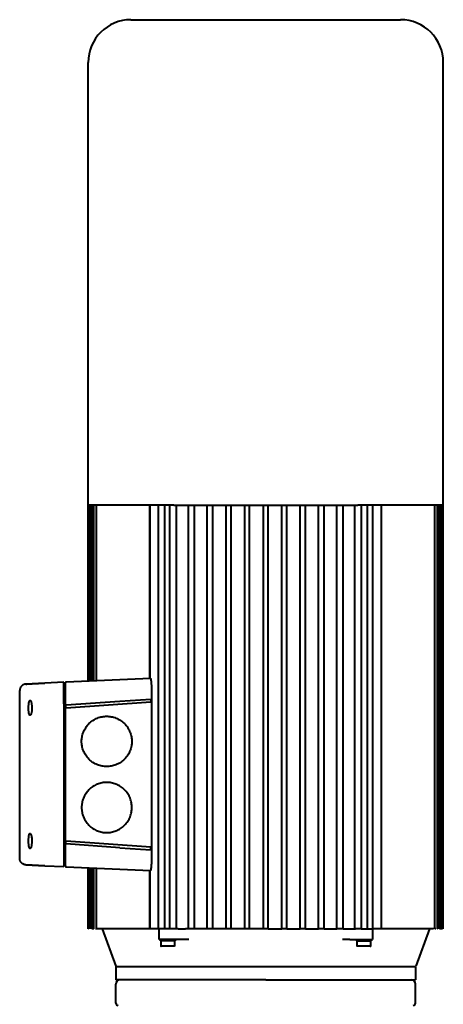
# Model space of a CAD drawing. Header units: millimetres. Extents: x -4428 to 3866, y -3426 to 3855.
# Tile 83 of 191: x -1404 to -1206, y 1224 to 1685. Entities that reach past the tile are written whole.
import ezdxf

# ---------------------------------------------------------------- set-up
doc = ezdxf.new("R2010")
doc.units = ezdxf.units.MM
doc.linetypes.add('K5LT_BASIC', pattern=[0])
doc.layers.add('Системный слой', color=7, linetype='Continuous')

# ---------------------------------------------------------------- blocks, each defined once
blk = doc.blocks.new('U0')
at = {"layer": 'Системный слой', "color": 150, "linetype": 'K5LT_BASIC', "lineweight": 40, "true_color": 0x0080ff}
for p, q in [((-1352.33, 1684.57), (-1332.33, 1684.57)), ((-1332.33, 1684.57), (-1246.33, 1684.57)), ((-1246.33, 1684.57), (-1226.33, 1684.57)), ((-1372.33, 1457.57), (-1372.33, 1664.57)), ((-1206.33, 1457.57), (-1206.33, 1664.57)), ((-1372.34, 1375.17), (-1372.34, 1457.57)), ((-1372.33, 1457.57), (-1372.34, 1457.57)), ((-1332.33, 1457.57), (-1372.33, 1457.57)), ((-1372.23, 1375.18), (-1372.23, 1457.57)), ((-1371.91, 1375.19), (-1371.91, 1457.57)), ((-1371.37, 1375.22), (-1371.37, 1457.57)), ((-1370.61, 1375.25), (-1370.61, 1457.57)), ((-1369.64, 1375.3), (-1369.64, 1457.57)), ((-1368.44, 1375.35), (-1368.44, 1457.57)), ((-1343.46, 1376.5), (-1343.46, 1457.57)), ((-1343.41, 1376.5), (-1343.41, 1457.57)), ((-1339.46, 1259.43), (-1339.46, 1457.57)), ((-1336.72, 1457.57), (-1336.72, 1259.43)), ((-1334.15, 1259.43), (-1334.15, 1457.57)), ((-1332.33, 1457.57), (-1289.34, 1457.57)), ((-1331.06, 1259.43), (-1331.06, 1457.57)), ((-1325.49, 1259.43), (-1325.49, 1457.57)), ((-1322.6, 1259.43), (-1322.6, 1457.57)), ((-1316.65, 1259.43), (-1316.65, 1457.57)), ((-1314.07, 1259.43), (-1314.07, 1457.57)), ((-1307.87, 1259.43), (-1307.87, 1457.57)), ((-1305.5, 1259.43), (-1305.5, 1457.57)), ((-1299.13, 1259.43), (-1299.13, 1457.57)), ((-1296.89, 1259.43), (-1296.89, 1457.57)), ((-1290.44, 1259.43), (-1290.44, 1457.57)), ((-1289.34, 1457.57), (-1246.33, 1457.57)), ((-1288.24, 1259.43), (-1288.24, 1457.57)), ((-1281.78, 1259.43), (-1281.78, 1457.57)), ((-1279.54, 1259.43), (-1279.54, 1457.57)), ((-1273.17, 1259.43), (-1273.17, 1457.57)), ((-1270.81, 1259.43), (-1270.81, 1457.57)), ((-1264.6, 1259.43), (-1264.6, 1457.57)), ((-1262.02, 1259.43), (-1262.02, 1457.57)), ((-1256.08, 1259.43), (-1256.08, 1457.57)), ((-1253.18, 1259.43), (-1253.18, 1457.57)), ((-1247.61, 1259.43), (-1247.61, 1457.57)), ((-1206.33, 1457.57), (-1246.33, 1457.57)), ((-1244.52, 1259.43), (-1244.52, 1457.57)), ((-1241.95, 1457.57), (-1241.95, 1259.43)), ((-1239.21, 1259.43), (-1239.21, 1457.57)), ((-1235.27, 1259.43), (-1235.27, 1457.57)), ((-1235.22, 1259.43), (-1235.22, 1457.57)), ((-1210.23, 1259.43), (-1210.23, 1457.57)), ((-1209.04, 1259.43), (-1209.04, 1457.57)), ((-1208.06, 1259.43), (-1208.06, 1457.57)), ((-1207.31, 1259.43), (-1207.31, 1457.57)), ((-1206.77, 1259.43), (-1206.77, 1457.57)), ((-1206.44, 1259.43), (-1206.44, 1457.57)), ((-1206.34, 1259.43), (-1206.34, 1457.57)), ((-1401.47, 1373.84), (-1392.65, 1374.24)), ((-1392.65, 1374.24), (-1401.47, 1373.84)), ((-1401.47, 1373.84), (-1400.99, 1373.86)), ((-1383.64, 1374.66), (-1392.65, 1374.24)), ((-1383.64, 1364.65), (-1383.64, 1374.66)), ((-1383.14, 1364.69), (-1383.14, 1374.2)), ((-1383.14, 1374.2), (-1383.14, 1374.11)), ((-1383.14, 1374.2), (-1383.14, 1364.69)), ((-1383.14, 1373.42), (-1383.14, 1371.07)), ((-1343.19, 1376.51), (-1382.66, 1374.7)), ((-1404.34, 1292.3), (-1404.34, 1370.84)), ((-1383.14, 1369.03), (-1383.14, 1366.91)), ((-1383.64, 1364.65), (-1383.64, 1298.5)), ((-1383.14, 1364.69), (-1383.14, 1298.45)), ((-1382.64, 1364.09), (-1382.93, 1364.07)), ((-1382.93, 1364.07), (-1382.93, 1362.57)), ((-1382.64, 1364.09), (-1357.55, 1365.84)), ((-1342.97, 1365.37), (-1382.64, 1362.59)), ((-1357.55, 1365.84), (-1342.97, 1366.86)), ((-1342.97, 1366.51), (-1342.97, 1366.86)), ((-1342.97, 1366.51), (-1342.97, 1365.37)), ((-1342.66, 1366.52), (-1342.66, 1296.62)), ((-1382.64, 1362.59), (-1382.93, 1362.57)), ((-1382.93, 1300.57), (-1382.93, 1299.08)), ((-1382.64, 1300.55), (-1382.93, 1300.57)), ((-1382.64, 1299.06), (-1382.93, 1299.08)), ((-1382.64, 1300.55), (-1342.97, 1297.78)), ((-1357.55, 1297.3), (-1382.64, 1299.06)), ((-1383.64, 1298.5), (-1383.64, 1288.49)), ((-1383.14, 1298.45), (-1383.14, 1288.94)), ((-1383.14, 1288.94), (-1383.14, 1298.45)), ((-1383.14, 1298.12), (-1383.14, 1296.24)), ((-1357.55, 1297.3), (-1342.97, 1296.28)), ((-1342.97, 1296.64), (-1342.97, 1297.78)), ((-1342.97, 1296.64), (-1342.97, 1296.28)), ((-1383.14, 1292.07), (-1383.14, 1291.34)), ((-1383.14, 1289.73), (-1383.14, 1289.04)), ((-1392.65, 1288.9), (-1401.48, 1289.3)), ((-1392.65, 1288.9), (-1401.47, 1289.3)), ((-1401.47, 1289.3), (-1392.65, 1288.9)), ((-1392.65, 1288.9), (-1383.64, 1288.49)), ((-1382.66, 1288.44), (-1343.19, 1286.64)), ((-1372.34, 1259.43), (-1372.34, 1287.97)), ((-1372.23, 1259.43), (-1372.23, 1287.97)), ((-1371.91, 1259.43), (-1371.91, 1287.95)), ((-1371.37, 1259.43), (-1371.37, 1287.93)), ((-1370.61, 1259.43), (-1370.61, 1287.89)), ((-1369.64, 1259.43), (-1369.64, 1287.85)), ((-1368.44, 1259.43), (-1368.44, 1287.79)), ((-1343.46, 1259.43), (-1343.46, 1286.65)), ((-1343.41, 1259.43), (-1343.41, 1286.65)), ((-1372.23, 1259.43), (-1372.34, 1259.43)), ((-1369.85, 1259.43), (-1370.61, 1259.43)), ((-1369.64, 1259.43), (-1369.85, 1259.43)), ((-1368.44, 1259.43), (-1368.88, 1259.43)), ((-1367.68, 1259.43), (-1368.44, 1259.43)), ((-1343.46, 1259.43), (-1367.68, 1259.43)), ((-1365.84, 1259.43), (-1359.46, 1241.9)), ((-1343.41, 1259.43), (-1343.46, 1259.43)), ((-1342.14, 1259.43), (-1343.41, 1259.43)), ((-1340.54, 1259.43), (-1342.14, 1259.43)), ((-1339.46, 1259.43), (-1340.54, 1259.43)), ((-1339.22, 1259.43), (-1339.46, 1259.43)), ((-1339.22, 1254.43), (-1339.22, 1259.43)), ((-1334, 1259.43), (-1339.22, 1259.43)), ((-1333.47, 1259.43), (-1334, 1259.43)), ((-1331.87, 1259.43), (-1333.47, 1259.43)), ((-1331.25, 1259.43), (-1331.87, 1259.43)), ((-1330.29, 1259.43), (-1331.25, 1259.43)), ((-1330.29, 1259.43), (-1326.83, 1259.43)), ((-1325.49, 1259.43), (-1326.83, 1259.43)), ((-1324.8, 1259.43), (-1325.49, 1259.43)), ((-1323.2, 1259.43), (-1324.8, 1259.43)), ((-1322.6, 1259.43), (-1323.2, 1259.43)), ((-1316.65, 1259.43), (-1322.6, 1259.43)), ((-1316.14, 1259.43), (-1316.65, 1259.43)), ((-1314.54, 1259.43), (-1316.14, 1259.43)), ((-1314.07, 1259.43), (-1314.54, 1259.43)), ((-1307.87, 1259.43), (-1314.07, 1259.43)), ((-1307.47, 1259.43), (-1307.87, 1259.43)), ((-1305.87, 1259.43), (-1307.47, 1259.43)), ((-1305.5, 1259.43), (-1305.87, 1259.43)), ((-1299.13, 1259.43), (-1305.5, 1259.43)), ((-1298.8, 1259.43), (-1299.13, 1259.43)), ((-1297.2, 1259.43), (-1298.8, 1259.43)), ((-1296.89, 1259.43), (-1297.2, 1259.43)), ((-1290.44, 1259.43), (-1296.89, 1259.43)), ((-1290.14, 1259.43), (-1290.44, 1259.43)), ((-1288.54, 1259.43), (-1290.14, 1259.43)), ((-1288.24, 1259.43), (-1288.54, 1259.43)), ((-1288.24, 1259.43), (-1281.78, 1259.43)), ((-1281.47, 1259.43), (-1281.78, 1259.43)), ((-1279.87, 1259.43), (-1281.47, 1259.43)), ((-1279.54, 1259.43), (-1279.87, 1259.43)), ((-1279.54, 1259.43), (-1273.17, 1259.43)), ((-1272.8, 1259.43), (-1273.17, 1259.43)), ((-1271.2, 1259.43), (-1272.8, 1259.43)), ((-1270.81, 1259.43), (-1271.2, 1259.43)), ((-1270.81, 1259.43), (-1264.6, 1259.43)), ((-1264.14, 1259.43), (-1264.6, 1259.43)), ((-1262.54, 1259.43), (-1264.14, 1259.43)), ((-1262.02, 1259.43), (-1262.54, 1259.43)), ((-1262.02, 1259.43), (-1256.08, 1259.43)), ((-1255.47, 1259.43), (-1256.08, 1259.43)), ((-1253.87, 1259.43), (-1255.47, 1259.43)), ((-1253.18, 1259.43), (-1253.87, 1259.43)), ((-1253.18, 1259.43), (-1251.84, 1259.43)), ((-1251.84, 1259.43), (-1248.38, 1259.43)), ((-1248.38, 1259.43), (-1247.43, 1259.43)), ((-1246.8, 1259.43), (-1247.43, 1259.43)), ((-1245.2, 1259.43), (-1246.8, 1259.43)), ((-1244.67, 1259.43), (-1245.2, 1259.43)), ((-1244.67, 1259.43), (-1239.45, 1259.43)), ((-1239.45, 1259.43), (-1239.21, 1259.43)), ((-1239.45, 1259.43), (-1239.45, 1254.43)), ((-1238.14, 1259.43), (-1239.21, 1259.43)), ((-1236.54, 1259.43), (-1238.14, 1259.43)), ((-1235.27, 1259.43), (-1236.54, 1259.43)), ((-1235.27, 1259.43), (-1235.22, 1259.43)), ((-1210.99, 1259.43), (-1235.22, 1259.43)), ((-1212.84, 1259.43), (-1219.22, 1241.9)), ((-1209.79, 1259.43), (-1210.23, 1259.43)), ((-1208.82, 1259.43), (-1209.04, 1259.43)), ((-1207.31, 1259.43), (-1208.06, 1259.43)), ((-1206.77, 1259.43), (-1207.31, 1259.43)), ((-1206.34, 1259.43), (-1206.44, 1259.43)), ((-1332.9, 1254.43), (-1339.22, 1254.43)), ((-1338.72, 1254.43), (-1338.72, 1253.73)), ((-1331.72, 1253.73), (-1338.72, 1253.73)), ((-1338.42, 1253.73), (-1338.42, 1251.43)), ((-1328.65, 1254.43), (-1332.9, 1254.43)), ((-1332.03, 1253.73), (-1332.03, 1251.43)), ((-1331.72, 1254.43), (-1331.72, 1253.73)), ((-1325.22, 1254.43), (-1328.65, 1254.43)), ((-1250.02, 1254.43), (-1253.45, 1254.43)), ((-1250.02, 1254.43), (-1245.77, 1254.43)), ((-1246.95, 1254.43), (-1246.95, 1253.73)), ((-1246.95, 1253.73), (-1239.95, 1253.73)), ((-1246.64, 1251.43), (-1246.64, 1253.73)), ((-1245.77, 1254.43), (-1239.45, 1254.43)), ((-1240.26, 1251.43), (-1240.26, 1253.73)), ((-1239.95, 1254.43), (-1239.95, 1253.73)), ((-1338.18, 1251.23), (-1338.22, 1251.23)), ((-1336.83, 1251.23), (-1338.18, 1251.23)), ((-1336.57, 1251.23), (-1336.83, 1251.23)), ((-1333.88, 1251.23), (-1336.57, 1251.23)), ((-1333.62, 1251.23), (-1333.88, 1251.23)), ((-1332.27, 1251.23), (-1333.62, 1251.23)), ((-1332.23, 1251.23), (-1332.27, 1251.23)), ((-1246.44, 1251.23), (-1246.4, 1251.23)), ((-1246.4, 1251.23), (-1246.44, 1251.23)), ((-1246.44, 1251.23), (-1246.4, 1251.23)), ((-1245.06, 1251.23), (-1246.4, 1251.23)), ((-1244.8, 1251.23), (-1245.06, 1251.23)), ((-1242.1, 1251.23), (-1244.8, 1251.23)), ((-1241.84, 1251.23), (-1242.1, 1251.23)), ((-1240.5, 1251.23), (-1241.84, 1251.23)), ((-1240.46, 1251.23), (-1240.5, 1251.23)), ((-1359.34, 1241.37), (-1359.34, 1235.57)), ((-1359.27, 1241.77), (-1289.34, 1241.77)), ((-1289.34, 1241.57), (-1359.14, 1241.57)), ((-1340.84, 1241.57), (-1340.84, 1241.77)), ((-1333, 1241.77), (-1333, 1241.57)), ((-1327, 1241.77), (-1327, 1241.57)), ((-1289.34, 1241.77), (-1219.4, 1241.77)), ((-1219.54, 1241.57), (-1289.34, 1241.57)), ((-1251.68, 1241.77), (-1251.68, 1241.57)), ((-1245.68, 1241.57), (-1245.68, 1241.77)), ((-1237.84, 1241.57), (-1237.84, 1241.77)), ((-1219.34, 1241.37), (-1219.34, 1235.57)), ((-1289.34, 1235.57), (-1359.34, 1235.57)), ((-1289.34, 1235.57), (-1219.34, 1235.57)), ((-1359.34, 1224.57), (-1359.34, 1233.57)), ((-1219.34, 1224.57), (-1219.34, 1233.57))]:
    blk.add_line(p, q, dxfattribs=at)
for centre, radius, start, end in [((-1352.33, 1664.57), 20, 90, 180), ((-1226.33, 1664.57), 20, 0, 90), ((-1382.64, 1374.2), 0.5, 92.62, 180), ((-1383.64, 1371.07), 0.5, 270, 0), ((-1383.64, 1292.07), 0.5, 0, 90), ((-1382.64, 1288.94), 0.5, 180, 267.38), ((-1359.27, 1241.97), 0.2, 200, 270), ((-1359.14, 1241.37), 0.2, 90, 180), ((-1219.54, 1241.37), 0.2, 0, 90), ((-1219.4, 1241.97), 0.2, 270, 340), ((-1357.34, 1233.57), 2, 90, 180), ((-1221.34, 1233.57), 2, 0, 90), ((-1358.34, 1224.57), 1, 180, 270), ((-1220.34, 1224.57), 1, 270, 0)]:
    blk.add_arc(centre, radius, start, end, dxfattribs=at)
for points, knots in [([(-1401.47, 1373.84), (-1401.48, 1373.84), (-1401.48, 1373.84), (-1401.48, 1373.84), (-1401.49, 1373.84), (-1401.5, 1373.84), (-1401.5, 1373.84), (-1401.52, 1373.84), (-1401.53, 1373.84), (-1401.56, 1373.84), (-1401.59, 1373.83), (-1401.65, 1373.83), (-1401.69, 1373.82), (-1401.81, 1373.81), (-1401.89, 1373.79), (-1402.07, 1373.76), (-1402.16, 1373.73), (-1402.38, 1373.66), (-1402.51, 1373.61), (-1402.77, 1373.49), (-1402.89, 1373.41), (-1403.13, 1373.25), (-1403.25, 1373.16), (-1403.46, 1372.97), (-1403.56, 1372.86), (-1403.75, 1372.63), (-1403.83, 1372.51), (-1403.98, 1372.26), (-1404.05, 1372.13), (-1404.16, 1371.87), (-1404.21, 1371.73), (-1404.28, 1371.45), (-1404.3, 1371.32), (-1404.33, 1371.06), (-1404.34, 1370.95), (-1404.34, 1370.84)], [0, 0, 0, 0, 0.027597, 0.027597, 0.068993, 0.068993, 0.137986, 0.137986, 0.269073, 0.269073, 0.524345, 0.524345, 1.021086, 1.021086, 1.986955, 1.986955, 3.086527, 3.086527, 4.749244, 4.749244, 6.442871, 6.442871, 8.15712, 8.15712, 9.881742, 9.881742, 11.606056, 11.606056, 13.319326, 13.319326, 15.011139, 15.011139, 16.671709, 16.671709, 17.975529, 17.975529, 17.975529, 17.975529]), ([(-1399.47, 1359.22), (-1399.49, 1359.22), (-1399.51, 1359.23), (-1399.58, 1359.25), (-1399.63, 1359.29), (-1399.78, 1359.48), (-1399.87, 1359.7), (-1399.98, 1360.1), (-1400.01, 1360.22), (-1400.09, 1360.66), (-1400.14, 1361.04), (-1400.21, 1361.86), (-1400.22, 1362.3), (-1400.22, 1363.05), (-1400.21, 1363.39), (-1400.17, 1364.16), (-1400.12, 1364.57), (-1400.04, 1365.07), (-1400.01, 1365.22), (-1399.93, 1365.54), (-1399.88, 1365.71), (-1399.74, 1366.03), (-1399.65, 1366.16), (-1399.53, 1366.22), (-1399.5, 1366.22), (-1399.47, 1366.22)], [-0.533504, -0.533504, -0.533504, -0.533504, -0.507115, -0.507115, -0.436778, -0.436778, -0.304546, -0.304546, -0.249519, -0.249519, -0.126135, -0.126135, -0.000052, -0.000052, 0.098256, 0.098256, 0.226269, 0.226269, 0.287925, 0.287925, 0.371534, 0.371534, 0.495396, 0.495396, 0.533504, 0.533504, 0.533504, 0.533504]), ([(-1399.47, 1366.22), (-1399.46, 1366.22), (-1399.44, 1366.22), (-1399.37, 1366.2), (-1399.31, 1366.16), (-1399.15, 1365.97), (-1399.06, 1365.75), (-1398.94, 1365.36), (-1398.91, 1365.25), (-1398.83, 1364.91), (-1398.79, 1364.67), (-1398.7, 1364.01), (-1398.67, 1363.57), (-1398.65, 1362.94), (-1398.65, 1362.75), (-1398.65, 1362.3), (-1398.66, 1362.03), (-1398.71, 1361.33), (-1398.76, 1360.92), (-1398.85, 1360.44), (-1398.88, 1360.31), (-1398.96, 1359.99), (-1399.02, 1359.81), (-1399.18, 1359.44), (-1399.28, 1359.29), (-1399.41, 1359.23), (-1399.44, 1359.22), (-1399.47, 1359.22)], [-1.602389, -1.602389, -1.602389, -1.602389, -1.584101, -1.584101, -1.508025, -1.508025, -1.374987, -1.374987, -1.322118, -1.322118, -1.236579, -1.236579, -1.108098, -1.108098, -1.052639, -1.052639, -0.97445, -0.97445, -0.846266, -0.846266, -0.794938, -0.794938, -0.705964, -0.705964, -0.572996, -0.572996, -0.533504, -0.533504, -0.533504, -0.533504]), ([(-1399.47, 1296.92), (-1399.49, 1296.92), (-1399.51, 1296.93), (-1399.58, 1296.95), (-1399.64, 1296.99), (-1399.78, 1297.19), (-1399.87, 1297.41), (-1399.98, 1297.81), (-1400.01, 1297.93), (-1400.07, 1298.27), (-1400.11, 1298.5), (-1400.18, 1299.15), (-1400.21, 1299.6), (-1400.22, 1300.24), (-1400.23, 1300.43), (-1400.22, 1300.88), (-1400.21, 1301.14), (-1400.17, 1301.83), (-1400.13, 1302.24), (-1400.05, 1302.72), (-1400.02, 1302.85), (-1399.95, 1303.16), (-1399.9, 1303.34), (-1399.75, 1303.71), (-1399.66, 1303.85), (-1399.53, 1303.92), (-1399.5, 1303.92), (-1399.47, 1303.92)], [-1.60145, -1.60145, -1.60145, -1.60145, -1.574531, -1.574531, -1.503654, -1.503654, -1.371532, -1.371532, -1.315868, -1.315868, -1.234286, -1.234286, -1.105478, -1.105478, -1.047489, -1.047489, -0.972719, -0.972719, -0.844387, -0.844387, -0.79391, -0.79391, -0.705803, -0.705803, -0.573732, -0.573732, -0.534443, -0.534443, -0.534443, -0.534443]), ([(-1399.47, 1303.92), (-1399.46, 1303.92), (-1399.45, 1303.92), (-1399.38, 1303.91), (-1399.31, 1303.86), (-1399.15, 1303.66), (-1399.05, 1303.44), (-1398.93, 1303.05), (-1398.9, 1302.92), (-1398.81, 1302.49), (-1398.75, 1302.11), (-1398.67, 1301.29), (-1398.65, 1300.84), (-1398.65, 1300.09), (-1398.66, 1299.75), (-1398.72, 1298.98), (-1398.77, 1298.58), (-1398.87, 1298.08), (-1398.9, 1297.94), (-1398.98, 1297.62), (-1399.04, 1297.45), (-1399.19, 1297.12), (-1399.29, 1296.99), (-1399.41, 1296.93), (-1399.44, 1296.92), (-1399.47, 1296.92)], [-0.534443, -0.534443, -0.534443, -0.534443, -0.518531, -0.518531, -0.438188, -0.438188, -0.305143, -0.305143, -0.250127, -0.250127, -0.126743, -0.126743, -0.000052, -0.000052, 0.098828, 0.098828, 0.226594, 0.226594, 0.285113, 0.285113, 0.3711, 0.3711, 0.494818, 0.494818, 0.534443, 0.534443, 0.534443, 0.534443]), ([(-1401.47, 1289.3), (-1401.48, 1289.3), (-1401.48, 1289.3), (-1401.48, 1289.3), (-1401.49, 1289.3), (-1401.5, 1289.3), (-1401.5, 1289.31), (-1401.52, 1289.31), (-1401.53, 1289.31), (-1401.56, 1289.31), (-1401.59, 1289.31), (-1401.65, 1289.32), (-1401.69, 1289.32), (-1401.81, 1289.34), (-1401.89, 1289.35), (-1402.07, 1289.39), (-1402.16, 1289.41), (-1402.38, 1289.48), (-1402.51, 1289.54), (-1402.77, 1289.66), (-1402.89, 1289.73), (-1403.13, 1289.89), (-1403.25, 1289.98), (-1403.46, 1290.18), (-1403.56, 1290.29), (-1403.75, 1290.51), (-1403.83, 1290.63), (-1403.98, 1290.88), (-1404.05, 1291.01), (-1404.16, 1291.28), (-1404.21, 1291.42), (-1404.28, 1291.69), (-1404.3, 1291.83), (-1404.33, 1292.08), (-1404.34, 1292.19), (-1404.34, 1292.3)], [0, 0, 0, 0, 0.027601, 0.027601, 0.069003, 0.069003, 0.138005, 0.138005, 0.26911, 0.26911, 0.52442, 0.52442, 1.021234, 1.021234, 1.987249, 1.987249, 3.087114, 3.087114, 4.749841, 4.749841, 6.443475, 6.443475, 8.157728, 8.157728, 9.882352, 9.882352, 11.606666, 11.606666, 13.319932, 13.319932, 15.011739, 15.011739, 16.672299, 16.672299, 17.975435, 17.975435, 17.975435, 17.975435])]:
    blk.add_open_spline(points, degree=3, knots=knots, dxfattribs=at)
for points, weights in [([(-1343.19, 1376.51), (-1342.66, 1376.53), (-1342.66, 1366.52)], [1, 0.707106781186, 1]), ([(-1342.66, 1296.62), (-1342.66, 1286.61), (-1343.19, 1286.64)], [1, 0.707106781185, 1]), ([(-1338.42, 1251.43), (-1338.42, 1251.23), (-1338.22, 1251.23)], [0.933012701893, 0.659739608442, 0.933012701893]), ([(-1332.03, 1251.43), (-1332.03, 1251.23), (-1332.23, 1251.23)], [0.93301270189, 0.659739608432, 0.93301270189]), ([(-1246.44, 1251.23), (-1246.64, 1251.23), (-1246.64, 1251.43)], [0.932108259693, 0.660192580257, 0.933012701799]), ([(-1240.46, 1251.23), (-1240.26, 1251.23), (-1240.26, 1251.43)], [0.933012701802, 0.659739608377, 0.933012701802])]:
    blk.add_rational_spline(points, weights, degree=2, dxfattribs=at)
for points in [[(-1375.41, 1347.02), (-1375.41, 1358.77), (-1363.66, 1358.77), (-1351.91, 1358.77), (-1351.91, 1347.02)], [(-1351.91, 1347.02), (-1351.91, 1335.27), (-1363.66, 1335.27), (-1375.41, 1335.27), (-1375.41, 1347.02)], [(-1351.91, 1316.12), (-1351.91, 1327.87), (-1363.66, 1327.87), (-1375.41, 1327.87), (-1375.41, 1316.12)], [(-1375.41, 1316.12), (-1375.41, 1304.37), (-1363.66, 1304.37), (-1351.91, 1304.37), (-1351.91, 1316.12)]]:
    blk.add_rational_spline(points, [1, 0.707106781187, 1, 0.707106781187, 1], degree=2, knots=[0, 0, 0, 1.570796, 1.570796, 3.141593, 3.141593, 3.141593], dxfattribs=at)

msp = doc.modelspace()

# ---------------------------------------------------------------- block references
at = {"layer": 'Системный слой'}
msp.add_blockref('U0', (0, 0), dxfattribs=at)

doc.saveas('drawing.dxf')
